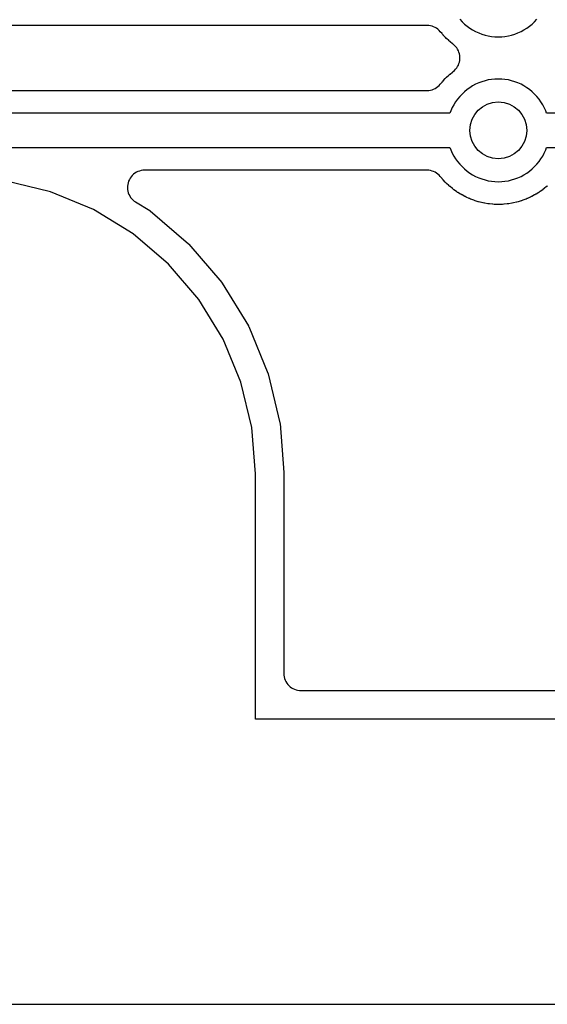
# Model space of a CAD drawing. Header units: millimetres. Extents: x 0 to 200, y 0 to 150.
# Tile 2 of 36: x 20 to 29, y 0 to 17. Entities that reach past the tile are written whole.
import ezdxf

# ---------------------------------------------------------------- set-up
doc = ezdxf.new("R2010")
doc.units = ezdxf.units.MM
for name, color, linetype in [('COPPER_KEEP_ref', 8, 'Continuous'), ('COPPER_REMOVE', 3, 'Continuous'), ('DRILL_1.0', 4, 'Continuous'), ('LABELS_ref', 5, 'Continuous'), ('OUTLINE', 7, 'Continuous')]:
    doc.layers.add(name, color=color, linetype=linetype)

msp = doc.modelspace()

# ---------------------------------------------------------------- linework, layer by layer
at = {"layer": 'COPPER_KEEP_ref'}
for points in [[(27.323, 17.27), (27.364, 17.227), (27.407, 17.186), (27.452, 17.149), (27.5, 17.115), (27.55, 17.084), (27.602, 17.056), (27.656, 17.032), (27.711, 17.011), (27.767, 16.994), (27.824, 16.98), (27.883, 16.971), (27.941, 16.965), (28, 16.963), (28.059, 16.965), (28.117, 16.971), (28.176, 16.98), (28.233, 16.994), (28.289, 17.011), (28.344, 17.032), (28.398, 17.056), (28.45, 17.084), (28.5, 17.115), (28.548, 17.149), (28.593, 17.186), (28.636, 17.227), (28.677, 17.27)], [(17, 16.023), (26.751, 16.023), (26.781, 16.024), (26.81, 16.029), (26.839, 16.036), (26.866, 16.046), (26.893, 16.058), (26.918, 16.074), (26.942, 16.091), (26.964, 16.111), (26.983, 16.133), (27.013, 16.168), (27.016, 16.172), (27.03, 16.188), (27.033, 16.192), (27.07, 16.231), (27.073, 16.235), (27.088, 16.25), (27.092, 16.253), (27.131, 16.29), (27.135, 16.293), (27.151, 16.307), (27.155, 16.31), (27.196, 16.345), (27.2, 16.348), (27.21, 16.355), (27.232, 16.374), (27.252, 16.394), (27.27, 16.417), (27.286, 16.441), (27.299, 16.467), (27.31, 16.494), (27.318, 16.521), (27.324, 16.55), (27.327, 16.579), (27.327, 16.607), (27.324, 16.636), (27.318, 16.665), (27.31, 16.692), (27.31, 16.692), (27.299, 16.719), (27.286, 16.745), (27.27, 16.769), (27.252, 16.792), (27.232, 16.812), (27.21, 16.831), (27.2, 16.838), (27.196, 16.841), (27.155, 16.876), (27.151, 16.879), (27.135, 16.893), (27.131, 16.896), (27.092, 16.933), (27.088, 16.936), (27.073, 16.951), (27.07, 16.955), (27.033, 16.994), (27.03, 16.998), (27.016, 17.014), (27.013, 17.018), (26.983, 17.053), (26.964, 17.075), (26.942, 17.095), (26.918, 17.112), (26.893, 17.128), (26.866, 17.14), (26.839, 17.15), (26.81, 17.157), (26.781, 17.162), (26.751, 17.163), (18.002, 17.163)], [(29.3, 15.623), (28.848, 15.623), (28.831, 15.667), (28.807, 15.721), (28.779, 15.773), (28.748, 15.823), (28.714, 15.871), (28.677, 15.916), (28.636, 15.959), (28.593, 16), (28.548, 16.037), (28.5, 16.071), (28.45, 16.102), (28.398, 16.13), (28.344, 16.154), (28.289, 16.175), (28.233, 16.192), (28.176, 16.206), (28.117, 16.215), (28.059, 16.221), (28, 16.223), (27.941, 16.221), (27.883, 16.215), (27.824, 16.206), (27.767, 16.192), (27.711, 16.175), (27.656, 16.154), (27.602, 16.13), (27.55, 16.102), (27.5, 16.071), (27.452, 16.037), (27.407, 16), (27.364, 15.959), (27.323, 15.916), (27.286, 15.871), (27.252, 15.823), (27.221, 15.773), (27.193, 15.721), (27.169, 15.667), (27.152, 15.623), (16.3, 15.623)], [(16, 15.023), (27.152, 15.023), (27.169, 14.979), (27.193, 14.925), (27.221, 14.873), (27.252, 14.823), (27.286, 14.775), (27.323, 14.73), (27.364, 14.687), (27.407, 14.646), (27.452, 14.609), (27.5, 14.575), (27.55, 14.544), (27.602, 14.516), (27.656, 14.492), (27.711, 14.471), (27.767, 14.454), (27.824, 14.44), (27.883, 14.431), (27.941, 14.425), (28, 14.423), (28.059, 14.425), (28.117, 14.431), (28.176, 14.44), (28.233, 14.454), (28.289, 14.471), (28.344, 14.492), (28.398, 14.516), (28.45, 14.544), (28.5, 14.575), (28.548, 14.609), (28.593, 14.646), (28.636, 14.687), (28.677, 14.73), (28.714, 14.775), (28.748, 14.823), (28.779, 14.873), (28.807, 14.925), (28.831, 14.979), (28.848, 15.023), (29.176, 15.023)], [(28.865, 14.353), (28.849, 14.339), (28.845, 14.336), (28.804, 14.301), (28.8, 14.298), (28.783, 14.285), (28.779, 14.282), (28.735, 14.251), (28.731, 14.248), (28.713, 14.236), (28.709, 14.234), (28.663, 14.205), (28.659, 14.203), (28.641, 14.192), (28.636, 14.19), (28.589, 14.164), (28.584, 14.162), (28.565, 14.153), (28.561, 14.15), (28.512, 14.128), (28.507, 14.126), (28.488, 14.118), (28.483, 14.116), (28.432, 14.097), (28.428, 14.096), (28.408, 14.089), (28.403, 14.087), (28.351, 14.072), (28.347, 14.07), (28.326, 14.065), (28.321, 14.064), (28.269, 14.051), (28.264, 14.05), (28.243, 14.046), (28.238, 14.045), (28.185, 14.036), (28.18, 14.036), (28.159, 14.033), (28.154, 14.032), (28.101, 14.027), (28.096, 14.027), (28.074, 14.025), (28.069, 14.025), (28.016, 14.023), (28.011, 14.023), (27.989, 14.023), (27.984, 14.023), (27.931, 14.025), (27.926, 14.025), (27.904, 14.027), (27.899, 14.027), (27.846, 14.032), (27.841, 14.033), (27.82, 14.036), (27.815, 14.036), (27.762, 14.045), (27.757, 14.046), (27.736, 14.05), (27.731, 14.051), (27.679, 14.064), (27.674, 14.065), (27.653, 14.07), (27.649, 14.072), (27.597, 14.087), (27.592, 14.089), (27.572, 14.096), (27.568, 14.097), (27.517, 14.116), (27.512, 14.118), (27.493, 14.126), (27.488, 14.128), (27.439, 14.15), (27.435, 14.153), (27.416, 14.162), (27.411, 14.164), (27.364, 14.19), (27.359, 14.192), (27.341, 14.203), (27.337, 14.205), (27.291, 14.234), (27.287, 14.236), (27.269, 14.248), (27.265, 14.251), (27.221, 14.282), (27.217, 14.285), (27.2, 14.298), (27.196, 14.301), (27.155, 14.336), (27.151, 14.339), (27.135, 14.353), (27.131, 14.356), (27.092, 14.393), (27.088, 14.396), (27.073, 14.411), (27.07, 14.415), (27.033, 14.454), (27.03, 14.458), (27.016, 14.474), (27.013, 14.478), (26.983, 14.513), (26.964, 14.535), (26.942, 14.555), (26.918, 14.572), (26.893, 14.588), (26.866, 14.6), (26.839, 14.61), (26.81, 14.617), (26.781, 14.622), (26.751, 14.623), (21.796, 14.623), (21.766, 14.622), (21.736, 14.617), (21.707, 14.61), (21.679, 14.599), (21.652, 14.587), (21.627, 14.571), (21.603, 14.553), (21.581, 14.533), (21.561, 14.51), (21.544, 14.486), (21.529, 14.46), (21.516, 14.433), (21.507, 14.404), (21.5, 14.375), (21.496, 14.346), (21.496, 14.316), (21.498, 14.286), (21.503, 14.257), (21.511, 14.228), (21.522, 14.2), (21.536, 14.173), (21.552, 14.148), (21.57, 14.125), (21.591, 14.103), (21.614, 14.084), (21.639, 14.067), (21.886, 13.916), (21.891, 13.913), (21.895, 13.909), (22.567, 13.335), (22.571, 13.331), (22.575, 13.327), (23.149, 12.655), (23.153, 12.651), (23.156, 12.646), (23.617, 11.894), (23.62, 11.889), (23.622, 11.883), (23.96, 11.067), (23.962, 11.062), (23.963, 11.056), (24.17, 10.197), (24.171, 10.192), (24.172, 10.186), (24.24, 9.326), (24.24, 9.314), (24.24, 5.8), (24.241, 5.771), (24.246, 5.741), (24.253, 5.713), (24.263, 5.685), (24.275, 5.659), (24.291, 5.633), (24.308, 5.61), (24.328, 5.588), (24.35, 5.568), (24.373, 5.551), (24.399, 5.535), (24.425, 5.523), (24.453, 5.513), (24.481, 5.506), (24.511, 5.501), (24.54, 5.5), (66.46, 5.5)]]:
    msp.add_lwpolyline(points, dxfattribs=at)
at = {"layer": 'COPPER_REMOVE'}
for points in [[(67.26, 5), (23.74, 5), (23.74, 9.3), (23.676, 10.113), (23.485, 10.907), (23.173, 11.661), (22.747, 12.356), (22.217, 12.977), (21.596, 13.507), (20.901, 13.933), (20.147, 14.245), (19.354, 14.436), (18.54, 14.5), (5, 14.5), (5, 101.5)], [(27.323, 17.27), (27.364, 17.227), (27.407, 17.186), (27.452, 17.149), (27.5, 17.115), (27.55, 17.084), (27.602, 17.056), (27.656, 17.032), (27.711, 17.011), (27.767, 16.994), (27.824, 16.98), (27.883, 16.971), (27.941, 16.965), (28, 16.963), (28.059, 16.965), (28.117, 16.971), (28.176, 16.98), (28.233, 16.994), (28.289, 17.011), (28.344, 17.032), (28.398, 17.056), (28.45, 17.084), (28.5, 17.115), (28.548, 17.149), (28.593, 17.186), (28.636, 17.227), (28.677, 17.27)], [(17, 16.023), (26.751, 16.023), (26.781, 16.024), (26.81, 16.029), (26.839, 16.036), (26.866, 16.046), (26.893, 16.058), (26.918, 16.074), (26.942, 16.091), (26.964, 16.111), (26.983, 16.133), (27.013, 16.168), (27.016, 16.172), (27.03, 16.188), (27.033, 16.192), (27.07, 16.231), (27.073, 16.235), (27.088, 16.25), (27.092, 16.253), (27.131, 16.29), (27.135, 16.293), (27.151, 16.307), (27.155, 16.31), (27.196, 16.345), (27.2, 16.348), (27.21, 16.355), (27.232, 16.374), (27.252, 16.394), (27.27, 16.417), (27.286, 16.441), (27.299, 16.467), (27.31, 16.494), (27.318, 16.521), (27.324, 16.55), (27.327, 16.579), (27.327, 16.607), (27.324, 16.636), (27.318, 16.665), (27.31, 16.692), (27.31, 16.692), (27.299, 16.719), (27.286, 16.745), (27.27, 16.769), (27.252, 16.792), (27.232, 16.812), (27.21, 16.831), (27.2, 16.838), (27.196, 16.841), (27.155, 16.876), (27.151, 16.879), (27.135, 16.893), (27.131, 16.896), (27.092, 16.933), (27.088, 16.936), (27.073, 16.951), (27.07, 16.955), (27.033, 16.994), (27.03, 16.998), (27.016, 17.014), (27.013, 17.018), (26.983, 17.053), (26.964, 17.075), (26.942, 17.095), (26.918, 17.112), (26.893, 17.128), (26.866, 17.14), (26.839, 17.15), (26.81, 17.157), (26.781, 17.162), (26.751, 17.163), (18.002, 17.163)], [(29.3, 15.623), (28.848, 15.623), (28.831, 15.667), (28.807, 15.721), (28.779, 15.773), (28.748, 15.823), (28.714, 15.871), (28.677, 15.916), (28.636, 15.959), (28.593, 16), (28.548, 16.037), (28.5, 16.071), (28.45, 16.102), (28.398, 16.13), (28.344, 16.154), (28.289, 16.175), (28.233, 16.192), (28.176, 16.206), (28.117, 16.215), (28.059, 16.221), (28, 16.223), (27.941, 16.221), (27.883, 16.215), (27.824, 16.206), (27.767, 16.192), (27.711, 16.175), (27.656, 16.154), (27.602, 16.13), (27.55, 16.102), (27.5, 16.071), (27.452, 16.037), (27.407, 16), (27.364, 15.959), (27.323, 15.916), (27.286, 15.871), (27.252, 15.823), (27.221, 15.773), (27.193, 15.721), (27.169, 15.667), (27.152, 15.623), (16.3, 15.623)], [(16, 15.023), (27.152, 15.023), (27.169, 14.979), (27.193, 14.925), (27.221, 14.873), (27.252, 14.823), (27.286, 14.775), (27.323, 14.73), (27.364, 14.687), (27.407, 14.646), (27.452, 14.609), (27.5, 14.575), (27.55, 14.544), (27.602, 14.516), (27.656, 14.492), (27.711, 14.471), (27.767, 14.454), (27.824, 14.44), (27.883, 14.431), (27.941, 14.425), (28, 14.423), (28.059, 14.425), (28.117, 14.431), (28.176, 14.44), (28.233, 14.454), (28.289, 14.471), (28.344, 14.492), (28.398, 14.516), (28.45, 14.544), (28.5, 14.575), (28.548, 14.609), (28.593, 14.646), (28.636, 14.687), (28.677, 14.73), (28.714, 14.775), (28.748, 14.823), (28.779, 14.873), (28.807, 14.925), (28.831, 14.979), (28.848, 15.023), (29.176, 15.023)], [(28.865, 14.353), (28.849, 14.339), (28.845, 14.336), (28.804, 14.301), (28.8, 14.298), (28.783, 14.285), (28.779, 14.282), (28.735, 14.251), (28.731, 14.248), (28.713, 14.236), (28.709, 14.234), (28.663, 14.205), (28.659, 14.203), (28.641, 14.192), (28.636, 14.19), (28.589, 14.164), (28.584, 14.162), (28.565, 14.153), (28.561, 14.15), (28.512, 14.128), (28.507, 14.126), (28.488, 14.118), (28.483, 14.116), (28.432, 14.097), (28.428, 14.096), (28.408, 14.089), (28.403, 14.087), (28.351, 14.072), (28.347, 14.07), (28.326, 14.065), (28.321, 14.064), (28.269, 14.051), (28.264, 14.05), (28.243, 14.046), (28.238, 14.045), (28.185, 14.036), (28.18, 14.036), (28.159, 14.033), (28.154, 14.032), (28.101, 14.027), (28.096, 14.027), (28.074, 14.025), (28.069, 14.025), (28.016, 14.023), (28.011, 14.023), (27.989, 14.023), (27.984, 14.023), (27.931, 14.025), (27.926, 14.025), (27.904, 14.027), (27.899, 14.027), (27.846, 14.032), (27.841, 14.033), (27.82, 14.036), (27.815, 14.036), (27.762, 14.045), (27.757, 14.046), (27.736, 14.05), (27.731, 14.051), (27.679, 14.064), (27.674, 14.065), (27.653, 14.07), (27.649, 14.072), (27.597, 14.087), (27.592, 14.089), (27.572, 14.096), (27.568, 14.097), (27.517, 14.116), (27.512, 14.118), (27.493, 14.126), (27.488, 14.128), (27.439, 14.15), (27.435, 14.153), (27.416, 14.162), (27.411, 14.164), (27.364, 14.19), (27.359, 14.192), (27.341, 14.203), (27.337, 14.205), (27.291, 14.234), (27.287, 14.236), (27.269, 14.248), (27.265, 14.251), (27.221, 14.282), (27.217, 14.285), (27.2, 14.298), (27.196, 14.301), (27.155, 14.336), (27.151, 14.339), (27.135, 14.353), (27.131, 14.356), (27.092, 14.393), (27.088, 14.396), (27.073, 14.411), (27.07, 14.415), (27.033, 14.454), (27.03, 14.458), (27.016, 14.474), (27.013, 14.478), (26.983, 14.513), (26.964, 14.535), (26.942, 14.555), (26.918, 14.572), (26.893, 14.588), (26.866, 14.6), (26.839, 14.61), (26.81, 14.617), (26.781, 14.622), (26.751, 14.623), (21.796, 14.623), (21.766, 14.622), (21.736, 14.617), (21.707, 14.61), (21.679, 14.599), (21.652, 14.587), (21.627, 14.571), (21.603, 14.553), (21.581, 14.533), (21.561, 14.51), (21.544, 14.486), (21.529, 14.46), (21.516, 14.433), (21.507, 14.404), (21.5, 14.375), (21.496, 14.346), (21.496, 14.316), (21.498, 14.286), (21.503, 14.257), (21.511, 14.228), (21.522, 14.2), (21.536, 14.173), (21.552, 14.148), (21.57, 14.125), (21.591, 14.103), (21.614, 14.084), (21.639, 14.067), (21.886, 13.916), (21.891, 13.913), (21.895, 13.909), (22.567, 13.335), (22.571, 13.331), (22.575, 13.327), (23.149, 12.655), (23.153, 12.651), (23.156, 12.646), (23.617, 11.894), (23.62, 11.889), (23.622, 11.883), (23.96, 11.067), (23.962, 11.062), (23.963, 11.056), (24.17, 10.197), (24.171, 10.192), (24.172, 10.186), (24.24, 9.326), (24.24, 9.314), (24.24, 5.8), (24.241, 5.771), (24.246, 5.741), (24.253, 5.713), (24.263, 5.685), (24.275, 5.659), (24.291, 5.633), (24.308, 5.61), (24.328, 5.588), (24.35, 5.568), (24.373, 5.551), (24.399, 5.535), (24.425, 5.523), (24.453, 5.513), (24.481, 5.506), (24.511, 5.501), (24.54, 5.5), (66.46, 5.5)]]:
    msp.add_lwpolyline(points, dxfattribs=at)
at = {"layer": 'DRILL_1.0'}
msp.add_circle((28, 15.323), 0.5, dxfattribs=at)
at = {"layer": 'LABELS_ref'}
msp.add_lwpolyline([(0, 0), (200, 0), (200, 150), (0, 150)], close=True, dxfattribs=at)
at = {"layer": 'OUTLINE'}
msp.add_lwpolyline([(67.26, 5), (23.74, 5), (23.74, 9.3), (23.676, 10.113), (23.485, 10.907), (23.173, 11.661), (22.747, 12.356), (22.217, 12.977), (21.596, 13.507), (20.901, 13.933), (20.147, 14.245), (19.354, 14.436), (18.54, 14.5), (5, 14.5), (5, 101.5)], dxfattribs=at)

doc.saveas('drawing.dxf')
